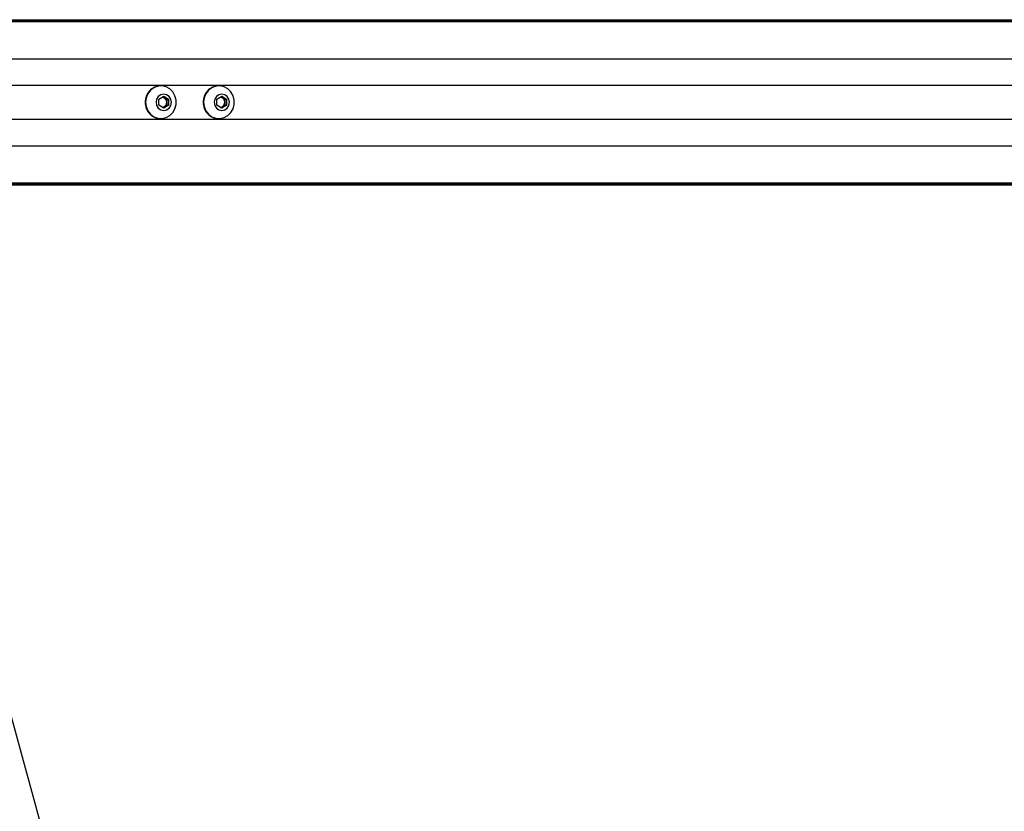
# Model space of a CAD drawing. Header units: millimetres. Extents: x 2436 to 18395, y 146 to 15846.
# Tile 32 of 45: x 3511 to 4084, y 11934 to 12394. Entities that reach past the tile are written whole.
import ezdxf

# ---------------------------------------------------------------- set-up
doc = ezdxf.new("R2010")
doc.units = ezdxf.units.MM
doc.header["$LTSCALE"] = 2
doc.layers.add('COMPONENT_GEOMETRY', color=7, linetype='Continuous')
doc.styles.add('SLDTEXTSTYLE0', font='TXT', dxfattribs={"width": 0.75})
doc.dimstyles.new('SLDDIMSTYLE3', dxfattribs={"dimtxt": 100, "dimasz": 6.604, "dimexe": 0, "dimexo": 0.0625, "dimgap": 25, "dimtad": 0, "dimtih": 1, "dimtoh": 1, "dimdec": 0, "dimrnd": 1e-09, "dimzin": 12, "dimdsep": 46, "dimtxsty": 'SLDTEXTSTYLE0', "dimsah": 1, "dimcen": 0.09, "dimadec": 0, "dimazin": 3, "dimtfac": 1, "dimtdec": 3, "dimtofl": 0, "dimtmove": 0, "dimatfit": 3, "dimfxl": 1, "dimfrac": 2, "dimtolj": 1, "dimtzin": 12, "dimarcsym": 0})

# ---------------------------------------------------------------- blocks, each defined once
blk = doc.blocks.new('_D_5')
at = {"layer": 'COMPONENT_GEOMETRY', "color": 7}
for p, q in [((10064.26, 12285.62), (10064.26, 8269.38)), ((2938.37, 12281.46), (2938.37, 8269.38)), ((6264.3, 8419.76), (6233.83, 8419.76)), ((6233.83, 8419.76), (6233.83, 8261.01)), ((6738.33, 8419.76), (6768.8, 8419.76)), ((6768.8, 8419.76), (6768.8, 8261.01)), ((2938.37, 8275.73), (6183.63, 8275.73)), ((10064.26, 8275.73), (6819, 8275.73)), ((6233.83, 8261.01), (6264.3, 8261.01)), ((6768.8, 8261.01), (6738.33, 8261.01))]:
    blk.add_line(p, q, dxfattribs=at)
for points in [[(2938.37, 8275.73), (2944.97, 8274.72), (2944.97, 8276.75)], [(10064.26, 8275.73), (10057.65, 8276.75), (10057.65, 8274.72)]]:
    blk.add_solid(points, dxfattribs=at)
at = {"layer": 'COMPONENT_GEOMETRY', "color": 7, "char_height": 100, "attachment_point": 1, "style": 'SLDTEXTSTYLE0'}
for s, insert in [('11\'8.27"', (6264.3, 8389.92)), ('3563', (6353.54, 8240.3))]:
    blk.add_mtext(s, dxfattribs=dict(at, insert=insert))

msp = doc.modelspace()

# ---------------------------------------------------------------- linework, layer by layer
at = {"color": 7, "linetype": 'Continuous', "lineweight": 25}
for p, q in [((3358.23, 12393.92), (4592.57, 12393.92)), ((3362.09, 12393.53), (4614.52, 12393.53)), ((3593.38, 12355.42), (3593.12, 12355.42)), ((3627.17, 12355.42), (3626.91, 12355.42)), ((3592.2, 12347.65), (3595.02, 12349.38)), ((3592.2, 12344.19), (3592.2, 12347.65)), ((3594.48, 12349.05), (3595.35, 12348.52)), ((3595.02, 12349.38), (3597.83, 12347.65)), ((3595.35, 12348.52), (3596.75, 12347.65)), ((3596.75, 12347.65), (3597.83, 12347.65)), ((3596.75, 12347.65), (3596.75, 12345.92)), ((3596.75, 12345.92), (3596.75, 12344.19)), ((3597.83, 12347.65), (3597.83, 12344.19)), ((3625.99, 12347.65), (3628.8, 12349.38)), ((3625.99, 12344.19), (3625.99, 12347.65)), ((3628.27, 12349.05), (3629.13, 12348.52)), ((3628.8, 12349.38), (3631.62, 12347.65)), ((3629.13, 12348.52), (3630.54, 12347.65)), ((3630.54, 12347.65), (3631.62, 12347.65)), ((3630.54, 12347.65), (3630.54, 12345.92)), ((3630.54, 12345.92), (3630.54, 12344.19)), ((3631.62, 12347.65), (3631.62, 12344.19)), ((3595.02, 12342.45), (3592.2, 12344.19)), ((3595.35, 12343.32), (3594.48, 12342.79)), ((3597.83, 12344.19), (3595.02, 12342.45)), ((3596.75, 12344.19), (3595.35, 12343.32)), ((3596.75, 12344.19), (3597.83, 12344.19)), ((3628.8, 12342.45), (3625.99, 12344.19)), ((3629.13, 12343.32), (3628.27, 12342.79)), ((3631.62, 12344.19), (3628.8, 12342.45)), ((3630.54, 12344.19), (3629.13, 12343.32)), ((3630.54, 12344.19), (3631.62, 12344.19)), ((3593.12, 12336.42), (3593.38, 12336.42)), ((3626.91, 12336.42), (3627.17, 12336.42)), ((3358.23, 12297.92), (3752.12, 12297.92)), ((3362.09, 12298.31), (4614.52, 12298.31)), ((3752.12, 12297.92), (3760.03, 12297.92)), ((3760.03, 12297.92), (3769.88, 12297.92)), ((3769.88, 12297.92), (3782.57, 12297.92)), ((3782.57, 12297.92), (4592.57, 12297.92))]:
    msp.add_line(p, q, dxfattribs=at)
at = {"color": 8, "linetype": 'Continuous', "lineweight": 25}
for p, q in [((3365.61, 12392.82), (4888.97, 12392.82)), ((3366.32, 12371.22), (4888.21, 12371.22)), ((3438.92, 12355.77), (4473.48, 12355.77)), ((3438.92, 12336.07), (4473.48, 12336.07)), ((3366.32, 12320.62), (4888.21, 12320.62)), ((3365.61, 12299.02), (4888.97, 12299.02))]:
    msp.add_line(p, q, dxfattribs=at)
at = {"color": 7, "linetype": 'Continuous', "lineweight": 25, "flags": 128}
for points in [[(3584.46, 12345.92), (3584.79, 12343.36), (3585.76, 12340.98), (3587.29, 12338.98), (3589.28, 12337.48), (3591.57, 12336.62), (3593.99, 12336.44), (3596.37, 12336.97), (3598.52, 12338.16), (3600.3, 12339.92), (3601.56, 12342.13), (3602.21, 12344.62), (3602.21, 12347.21), (3601.56, 12349.7), (3600.3, 12351.91), (3598.52, 12353.68), (3596.37, 12354.87), (3593.99, 12355.4), (3591.57, 12355.22), (3589.28, 12354.35), (3587.29, 12352.86), (3585.76, 12350.85), (3584.79, 12348.48), (3584.46, 12345.92)], [(3618.25, 12345.92), (3618.58, 12343.36), (3619.55, 12340.98), (3621.08, 12338.98), (3623.07, 12337.48), (3625.35, 12336.62), (3627.78, 12336.44), (3630.15, 12336.97), (3632.31, 12338.16), (3634.08, 12339.92), (3635.35, 12342.13), (3636, 12344.62), (3636, 12347.21), (3635.35, 12349.7), (3634.08, 12351.91), (3632.31, 12353.68), (3630.15, 12354.87), (3627.78, 12355.4), (3625.35, 12355.22), (3623.07, 12354.35), (3621.08, 12352.86), (3619.55, 12350.85), (3618.58, 12348.48), (3618.25, 12345.92)], [(3590.56, 12345.92), (3590.9, 12344.1), (3591.86, 12342.56), (3593.31, 12341.53), (3595.02, 12341.17), (3596.72, 12341.53), (3598.17, 12342.56), (3599.13, 12344.1), (3599.47, 12345.92), (3599.13, 12347.74), (3598.17, 12349.28), (3596.72, 12350.31), (3595.02, 12350.67), (3593.31, 12350.31), (3591.86, 12349.28), (3590.9, 12347.74), (3590.56, 12345.92)], [(3624.35, 12345.92), (3624.68, 12344.1), (3625.65, 12342.56), (3627.1, 12341.53), (3628.8, 12341.17), (3630.51, 12341.53), (3631.96, 12342.56), (3632.92, 12344.1), (3633.26, 12345.92), (3632.92, 12347.74), (3631.96, 12349.28), (3630.51, 12350.31), (3628.8, 12350.67), (3627.1, 12350.31), (3625.65, 12349.28), (3624.68, 12347.74), (3624.35, 12345.92)], [(3427.52, 12275.42), (3450.38, 12192.15), (3536.61, 11877.98), (3622.84, 11563.82), (3687.96, 11326.58), (3753.07, 11089.35), (3839.31, 10775.18), (3925.54, 10461.02), (4084.08, 9883.41)]]:
    msp.add_lwpolyline(points, dxfattribs=at)
at = {"color": 7, "linetype": 'Continuous', "lineweight": 25}
for centre, radius, start, end in [((3593.41, 12346.21), 9.21, 91.794, 181.8372), ((3627.19, 12346.21), 9.21, 91.794, 181.8372), ((3593.41, 12345.62), 9.21, 178.1628, 268.206), ((3593.93, 12346.23), 2.69, 58.2658, 83.5183), ((3593.72, 12345.95), 3.04, 359.3644, 57.5397), ((3593.72, 12345.88), 3.04, 302.4603, 0.6356), ((3627.19, 12345.62), 9.21, 178.1628, 268.206), ((3627.72, 12346.23), 2.69, 58.2658, 83.5183), ((3627.5, 12345.95), 3.04, 359.3644, 57.5397), ((3627.5, 12345.88), 3.04, 302.4603, 0.6356), ((3593.93, 12345.61), 2.69, 276.4817, 301.7342), ((3627.72, 12345.61), 2.69, 276.4817, 301.7342)]:
    msp.add_arc(centre, radius, start, end, dxfattribs=at)
for points, knots in [([(3749.5, 12298.29), (3751.06, 12298.22), (3754.17, 12298.08), (3759.05, 12298.01), (3762.91, 12298), (3765.03, 12298), (3766.28, 12298), (3766.92, 12298), (3767.24, 12298)], [0, 0, 0, 0, 0.325668, 0.650323, 0.822897, 0.911046, 0.955442, 1, 1, 1, 1]), ([(3782.57, 12297.92), (3782.63, 12297.92), (3782.73, 12297.92), (3782.81, 12297.92), (3782.83, 12297.92), (3782.84, 12297.92), (3782.84, 12297.92), (3782.88, 12297.92), (3783, 12297.92), (3783.26, 12297.94), (3783.14, 12298), (3781.93, 12298.1), (3779.64, 12298.18), (3775.67, 12298.22), (3770.23, 12298.15), (3764.55, 12298.09), (3759.41, 12298.08), (3755.53, 12298.13), (3752.2, 12298.19), (3750.4, 12298.26), (3749.5, 12298.29)], [0, 0, 0, 0, 0.01221, 0.018314, 0.018695, 0.018791, 0.019172, 0.020698, 0.026802, 0.051257, 0.120512, 0.189679, 0.258228, 0.342281, 0.479756, 0.617657, 0.723825, 0.834038, 0.916614, 1, 1, 1, 1]), ([(3767.24, 12298), (3764.75, 12297.98), (3759.71, 12297.95), (3754.67, 12297.93), (3752.12, 12297.92)], [0, 0, 0, 0, 0.4938, 1, 1, 1, 1]), ([(3760.03, 12297.92), (3762.1, 12297.92), (3765.61, 12297.92), (3768.63, 12297.92), (3769.88, 12297.92)], [0, 0, 0, 0, 0.5888189, 1, 1, 1, 1]), ([(3778.75, 12297.96), (3778.71, 12297.95), (3778.62, 12297.95), (3778.55, 12297.95), (3778.55, 12297.94), (3778.69, 12297.94), (3779.07, 12297.93), (3779.53, 12297.93), (3779.94, 12297.93), (3780.17, 12297.93), (3780.37, 12297.93), (3780.45, 12297.93), (3780.49, 12297.93)], [0, 0, 0, 0, 0.0544096, 0.1088323, 0.1829811, 0.3048204, 0.5225559, 0.7536131, 0.8287473, 0.9044749, 0.9590271, 1, 1, 1, 1]), ([(3780.49, 12297.93), (3780.54, 12297.93), (3780.62, 12297.93), (3780.69, 12297.94), (3780.7, 12297.94), (3780.55, 12297.95), (3780.18, 12297.96), (3779.72, 12297.96), (3779.32, 12297.96), (3779.08, 12297.96), (3778.88, 12297.96), (3778.79, 12297.96), (3778.75, 12297.96)], [0, 0, 0, 0, 0.054059, 0.108137, 0.181491, 0.30198, 0.518466, 0.748826, 0.824559, 0.900878, 0.955237, 1, 1, 1, 1])]:
    msp.add_open_spline(points, degree=3, knots=knots, dxfattribs=at)

# ---------------------------------------------------------------- dimensions: what is measured, and where the dimension line sits
at = {"layer": 'COMPONENT_GEOMETRY', "color": 7}
dim = msp.add_linear_dim(base=(2938.37, 8275.73), p1=(10064.26, 12288.16), p2=(2938.37, 12284), dimstyle='SLDDIMSTYLE3', dxfattribs=at)
dim.commit()
dim.dimension.update_dxf_attribs({"geometry": '_D_5', "text_midpoint": (6501.31, 8275.73), "dimtype": 160})

doc.saveas('drawing.dxf')
